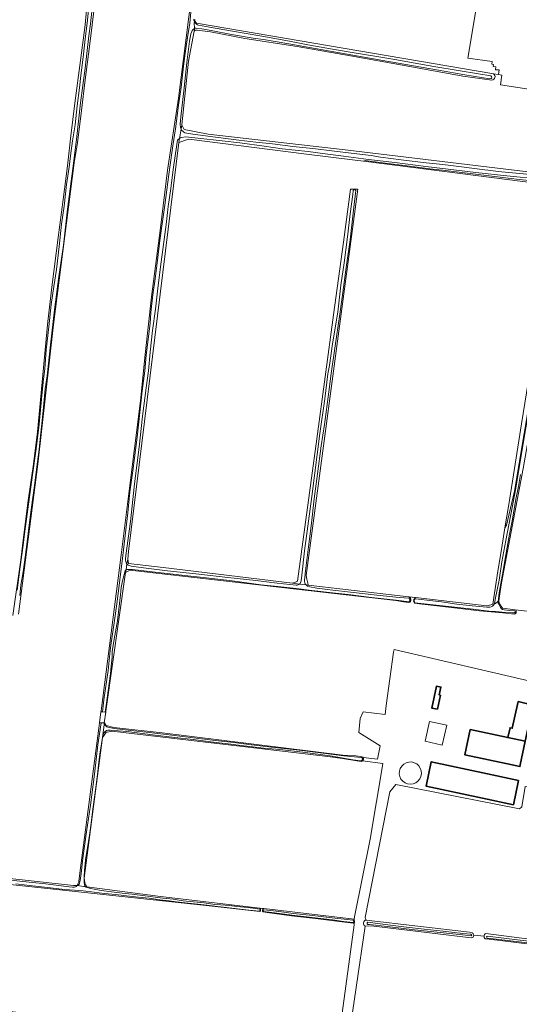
# Model space of a CAD drawing. Header units: metres. Extents: x 149984 to 156489, y 469398 to 478068.
# Tile 84 of 256: x 153463 to 153676, y 470398 to 470818. Entities that reach past the tile are written whole.
import ezdxf

# ---------------------------------------------------------------- set-up
doc = ezdxf.new("R2010")
doc.units = ezdxf.units.M
doc.header["$LTSCALE"] = 0.75
for name, color, linetype, lineweight in [('B-WE-GR-GRAS-GV', 252, 'Continuous', 13), ('B-WE-OG-BEBOUWING-GV', 6, 'Continuous', 35), ('B-WE-OG-BEBOUWING_OPSLAGTANK-GV', 6, 'Continuous', 18), ('B-WE-OG-BEBOUWING_OVERBOUWING-GV', 6, 'Continuous', 18), ('B-WE-OG-TERREIN_ERF-GV', 252, 'Continuous', 18), ('B-WE-OG-TERREIN_OEVER-GV', 252, 'Continuous', 18), ('B-WE-OG-WATER-GV', 252, 'Continuous', 18), ('B-WE-OG-WATER_SLOOT-GV', 252, 'Continuous', 18)]:
    doc.layers.add(name, color=color, linetype=linetype, lineweight=lineweight)

msp = doc.modelspace()

# ---------------------------------------------------------------- linework, layer by layer
at = {"layer": 'B-WE-GR-GRAS-GV', "flags": 128}
for points in [[(153459.608, 470563.788), (153462.993, 470587.483), (153464.172, 470597.04), (153466.165, 470612.944), (153468.422, 470628.35), (153470.192, 470642.236), (153471.745, 470658.881), (153473.408, 470677.181), (153474.526, 470689.331), (153476.193, 470703.895), (153478.982, 470725.182), (153481.025, 470741.321), (153482.95, 470755.738), (153484.42, 470768.565), (153486.148, 470782.458), (153488.552, 470800.73), (153490.442, 470815.924), (153492.251, 470834.637)], [(153530.377, 470784.607), (153536.918, 470836.302)], [(153538.101, 470816.682), (153664.27, 470795.178), (153664.912, 470795.069), (153667.092, 470794.697), (153667.371, 470796.649), (153665.783, 470796.754), (153665.889, 470798.024), (153664.831, 470798.13), (153664.937, 470798.977), (153664.196, 470799.083), (153664.408, 470800.247), (153654.036, 470801.729), (153658.693, 470829.88), (153664.937, 470828.61), (153665.148, 470829.774), (153672.028, 470828.293), (153672.768, 470830.727), (153673.721, 470830.515), (153674.367, 470834.712)], [(153494.589, 470825.12), (153492.326, 470806.71), (153490.515, 470792.49), (153488.952, 470779.357), (153487.246, 470765.58), (153485.804, 470757.08), (153477.004, 470688.023), (153470.286, 470628.328), (153461.976, 470564.353)], [(153537.042, 470813.229), (153534.672, 470800.433), (153531.799, 470773.221), (153532.77, 470771.278), (153532.813, 470771.193), (153543.089, 470769.244), (153601.562, 470762.629), (153691.52, 470751.781), (153692.21, 470751.941), (153695.066, 470752.602), (153695.742, 470755.306), (153695.795, 470760.245), (153695.929, 470772.645)], [(153651.785, 470794.079), (153627.693, 470798.395), (153603.787, 470802.632), (153581.003, 470806.673), (153558.731, 470810.118), (153544.105, 470812.918), (153538.373, 470813.717)], [(153664.217, 470792.325), (153651.785, 470794.079)], [(153704.178, 470773.242), (153705.33, 470779.69), (153705.82, 470782.7), (153705.89, 470783.44), (153705.93, 470784.19), (153705.918, 470784.466), (153667.918, 470790.254), (153668.53, 470794.452), (153667.092, 470794.697), (153664.912, 470795.069)], [(153448.778, 470452.652), (153455.811, 470451.863), (153485.463, 470448.536), (153486.881, 470448.574), (153487.133, 470448.581), (153487.39, 470449.18), (153487.782, 470450.093), (153487.817, 470450.175), (153488.414, 470454.907), (153491.292, 470477.699), (153496.362, 470515.72), (153496.652, 470517.985), (153497.256, 470522.692), (153497.306, 470523.085), (153505.834, 470589.629), (153508.989, 470614.761), (153514.099, 470655.476), (153516.177, 470675.196), (153518.776, 470699.779), (153522.643, 470729.22), (153525.708, 470753.935), (153530.377, 470784.607)], [(153677.477, 470749.048), (153609.457, 470757.679), (153605.849, 470758.136), (153585.012, 470760.78), (153534.77, 470767.155), (153534.263, 470766.986), (153530.483, 470765.726), (153509.063, 470591.168), (153508.655, 470587.847), (153508.661, 470587.819), (153509.052, 470586.021), (153523.837, 470584.228), (153579.126, 470577.523), (153580.404, 470578.082), (153581.243, 470578.449), (153589.482, 470639.262), (153596.641, 470692.105), (153600.852, 470723.187), (153603.905, 470745.724), (153607.04, 470745.798), (153584.947, 470580.83), (153585.252, 470579.253), (153585.694, 470576.972), (153585.741, 470576.729), (153628.822, 470571.727), (153631.623, 470571.402), (153662.073, 470567.866), (153663.78, 470568.405), (153664.578, 470568.614), (153666.85, 470582.741), (153668.327, 470591.935), (153669.807, 470601.144), (153671.414, 470611.142), (153676.948, 470645.577)], [(153628.823, 470569.338), (153626.544, 470569.611), (153623.151, 470570.196), (153510.814, 470582.99), (153509.125, 470582.878), (153507.774, 470582.089), (153499.361, 470522.894), (153499.302, 470522.481), (153498.658, 470517.945), (153498.918, 470517.915)], [(153631.623, 470571.402), (153628.822, 470571.727)], [(153673.857, 470564.395), (153668.865, 470564.971), (153658.953, 470565.833), (153646.942, 470567.142), (153634.483, 470568.658), (153631.177, 470569.055)], [(153680.014, 470565.501), (153679.296, 470565.593), (153674.214, 470566.246)], [(153499.477, 470516.877), (153502.708, 470516.005), (153523.423, 470513.753), (153600.591, 470504.229), (153606.098, 470503.911), (153608.288, 470503.641), (153609.182, 470503.256), (153609.244, 470503.161), (153615.334, 470502.409), (153616.459, 470508.082), (153607.468, 470513.876), (153608.026, 470519.792), (153609.254, 470522.694), (153618.595, 470521.506), (153619.13, 470525.382), (153622.277, 470548.19), (153622.425, 470549.26), (153713.645, 470528.087), (153715.662, 470537.45), (153717.92, 470548.015), (153719.198, 470554.679), (153714.049, 470555.853), (153714.536, 470558.23), (153714.721, 470559.133)], [(153608.473, 470501.498), (153606.491, 470501.806), (153600.484, 470502.802), (153594.117, 470503.613), (153501.852, 470514.356), (153499.844, 470514.04), (153499.399, 470513.97), (153498.603, 470512.776), (153497.898, 470511.719), (153494.45, 470485.543), (153490.092, 470451.676), (153490.393, 470449.724), (153490.418, 470449.663), (153490.957, 470448.37), (153491.143, 470447.923), (153522.666, 470443.87), (153565.164, 470438.857), (153566.754, 470438.669)], [(153566.754, 470438.669), (153605.375, 470434.113), (153605.571, 470435.087), (153612.28, 470468.338), (153617.664, 470500.489), (153617.684, 470500.611), (153608.967, 470501.721)], [(153661.68, 470427.979), (153677.088, 470426.034), (153688.875, 470424.922), (153689.513, 470425.029), (153689.633, 470425.133), (153690.061, 470425.502), (153690.777, 470428.843), (153693.007, 470438.905), (153695.831, 470450.784), (153698.432, 470462.862), (153701.254, 470475.019), (153703.542, 470486.434), (153702.811, 470486.56), (153678.442, 470490.779), (153677.047, 470482.121), (153676.048, 470481.314), (153623.22, 470491.658), (153620.621, 470488.545), (153610.161, 470434.931), (153610.586, 470433.785)], [(153447.487, 470449.039), (153444.491, 470428.976), (153441.306, 470408.918), (153440.496, 470403.817), (153439.988, 470400.618), (153440.674, 470396.729), (153489.744, 470391.239), (153552.819, 470383.66), (153557.303, 470383.121), (153598.069, 470378.223), (153598.22, 470379.336), (153605.344, 470431.753), (153605.468, 470432.67)], [(153565.109, 470437.393), (153542.13, 470439.965), (153448.853, 470450.015)], [(153566.754, 470438.669), (153565.164, 470438.857)], [(153605.02, 470432.455), (153600.298, 470432.988), (153588.916, 470434.454), (153578.7, 470435.612), (153568.229, 470437.044), (153566.518, 470437.235)], [(153655.324, 470426.258), (153612.681, 470431.35), (153610.125, 470431.179), (153602.392, 470378.852), (153602.299, 470378.223)], [(153610.586, 470433.785), (153654.74, 470428.641), (153655.756, 470428.472)], [(153656.56, 470427.344), (153660.886, 470426.947)], [(153660.886, 470426.947), (153656.56, 470427.344)], [(153650.686, 470372.738), (153674.726, 470369.765), (153674.927, 470369.827), (153676.314, 470370.253), (153677.248, 470370.357), (153679.767, 470380.941), (153689.311, 470421.615), (153689.009, 470421.956), (153688.935, 470421.978), (153688.258, 470422.177), (153686.04, 470422.691), (153679.205, 470423.66), (153669.995, 470424.762), (153661.977, 470425.764), (153661.409, 470425.702)]]:
    msp.add_lwpolyline(points, dxfattribs=at)
at = {"layer": 'B-WE-GR-GRAS-GV'}
for points in [[(153537.277, 470818.242, 0.2611395), (153538.101, 470816.682)], [(153538.373, 470813.717, 0.2246686), (153537.042, 470813.229)], [(153664.912, 470795.069, -0.7029383), (153664.217, 470792.325)], [(153628.822, 470571.727, -0.6718301), (153628.823, 470569.338)], [(153631.177, 470569.055, -0.4709926), (153631.623, 470571.402)], [(153674.214, 470566.246, -0.6816362), (153673.857, 470564.395)], [(153498.918, 470517.915, 0.0873796), (153499.477, 470516.877)], [(153608.967, 470501.721, -0.1238338), (153608.473, 470501.498)], [(153565.164, 470438.857, -0.388783), (153565.109, 470437.393)], [(153566.518, 470437.235, -0.540043), (153566.754, 470438.669)], [(153605.468, 470432.67, -0.3420177), (153605.02, 470432.455)], [(153656.56, 470427.344, -0.4401372), (153655.324, 470426.258)], [(153655.756, 470428.472, -0.1698562), (153656.56, 470427.344)], [(153660.886, 470426.947, -0.3646751), (153661.68, 470427.979)], [(153661.409, 470425.702, -0.2240383), (153660.886, 470426.947)]]:
    msp.add_lwpolyline(points, format="xyb", dxfattribs=at)
at = {"layer": 'B-WE-GR-GRAS-GV', "flags": 128}
msp.add_lwpolyline([(153684.963, 470667.95), (153684.764, 470666.841), (153677.551, 470626.603), (153668.347, 470577.744), (153667.316, 470571.244), (153667.235, 470569.817), (153667.329, 470569.308), (153667.496, 470568.793), (153668.82, 470566.94), (153674.214, 470566.246), (153679.296, 470565.593), (153680.014, 470565.501), (153689.029, 470564.341), (153697.709, 470563.302), (153697.84, 470564.08), (153706.239, 470613.999), (153707.345, 470620.577), (153709.206, 470631.635), (153711.768, 470646.866), (153714.607, 470663.738), (153685.211, 470669.334)], close=True, dxfattribs=at)
at = {"layer": 'B-WE-OG-BEBOUWING-GV', "flags": 128}
for points in [[(153640.957, 470523.743), (153642.241, 470529.76), (153641.736, 470529.868), (153642.451, 470533.218), (153640.577, 470533.618), (153638.578, 470524.251)], [(153673.905, 470520.035), (153672.917, 470515.648), (153671.98, 470515.859), (153671.042, 470511.695), (153678.453, 470510.118), (153679.549, 470515.367), (153686.982, 470513.782), (153689.255, 470524.442), (153679.48, 470526.551), (153679.389, 470526.13), (153675.476, 470527.011)], [(153678.453, 470510.118), (153671.042, 470511.695), (153654.972, 470515.115), (153652.682, 470504.356), (153672.859, 470500), (153676.189, 470499.281), (153676.339, 470500)], [(153662.382, 470496.173), (153638.358, 470501.328), (153636.152, 470490.983), (153660.174, 470485.825), (153673.407, 470483.004), (153675.608, 470493.323)]]:
    msp.add_lwpolyline(points, close=True, dxfattribs=at)
at = {"layer": 'B-WE-OG-BEBOUWING_OPSLAGTANK-GV', "flags": 128}
msp.add_lwpolyline([(153631.697, 470492.41), (153632.654, 470493.115), (153633.405, 470494.036), (153633.903, 470495.114), (153634.118, 470496.282), (153634.035, 470497.467), (153633.66, 470498.595), (153633.017, 470499.593), (153632.146, 470500.4), (153631.101, 470500.966), (153629.948, 470501.253), (153628.76, 470501.245), (153627.612, 470500.942), (153626.575, 470500.363), (153625.714, 470499.544), (153625.085, 470498.537), (153624.725, 470497.404), (153624.659, 470496.218), (153624.889, 470495.053), (153625.402, 470493.981), (153626.165, 470493.071), (153627.131, 470492.38), (153628.239, 470491.95), (153629.418, 470491.809), (153630.596, 470491.966)], close=True, dxfattribs=at)
at = {"layer": 'B-WE-OG-BEBOUWING_OVERBOUWING-GV', "flags": 128}
msp.add_lwpolyline([(153644.928, 470516.918), (153637.59, 470518.557), (153635.71, 470510.144), (153643.048, 470508.505)], close=True, dxfattribs=at)
at = {"layer": 'B-WE-OG-TERREIN_ERF-GV', "flags": 128}
for points in [[(153658.693, 470829.88), (153654.036, 470801.729), (153664.408, 470800.247), (153664.196, 470799.083), (153664.937, 470798.977), (153664.831, 470798.13), (153665.889, 470798.024), (153665.783, 470796.754), (153667.371, 470796.649), (153667.092, 470794.697), (153668.53, 470794.452), (153667.918, 470790.254), (153705.918, 470784.466)], [(153713.645, 470528.087), (153622.425, 470549.26), (153622.277, 470548.19), (153619.13, 470525.382), (153618.595, 470521.506), (153609.254, 470522.694), (153608.026, 470519.792), (153607.468, 470513.876), (153616.459, 470508.082), (153615.334, 470502.409), (153609.244, 470503.161)], [(153608.967, 470501.721), (153617.684, 470500.611), (153617.664, 470500.489), (153612.28, 470468.338), (153605.571, 470435.087), (153605.375, 470434.113), (153605.496, 470432.873), (153605.468, 470432.67), (153605.344, 470431.753), (153598.22, 470379.336), (153598.069, 470378.223), (153597.775, 470376.322)], [(153610.586, 470433.785), (153610.161, 470434.931), (153620.621, 470488.545), (153623.22, 470491.658), (153676.048, 470481.314)], [(153597.775, 470376.322), (153597.663, 470374.073), (153602.022, 470373.468), (153602.368, 470375.811), (153602.412, 470376.11), (153602.299, 470378.223), (153602.392, 470378.852), (153610.125, 470431.179)]]:
    msp.add_lwpolyline(points, dxfattribs=at)
for points in [[(153693.361, 470748.003), (153691.83, 470748.19), (153674.7, 470750.1), (153644.42, 470753.72), (153637.71, 470754.46), (153627.96, 470755.77), (153618.6, 470756.81), (153610.05, 470758.02), (153609.77, 470757.94), (153609.49, 470757.75), (153609.457, 470757.679), (153677.477, 470749.048), (153687.408, 470747.788), (153693.161, 470746.459)], [(153686.116, 470696.744), (153689.609, 470723.961), (153689.532, 470723.878), (153686.543, 470705.281), (153683.335, 470685.32), (153676.948, 470645.577), (153671.414, 470611.142), (153669.807, 470601.144), (153670.505, 470602.306), (153673.863, 470616.86), (153682.295, 470666.971), (153682.439, 470668.092), (153683.272, 470674.585), (153683.646, 470677.5)], [(153640.577, 470533.618), (153642.451, 470533.218), (153641.736, 470529.868), (153642.241, 470529.76), (153640.957, 470523.743), (153638.578, 470524.251)], [(153678.453, 470510.118), (153676.339, 470500), (153676.189, 470499.281), (153672.859, 470500), (153652.682, 470504.356), (153654.972, 470515.115), (153671.042, 470511.695), (153671.98, 470515.859), (153672.917, 470515.648), (153673.905, 470520.035), (153675.476, 470527.011), (153679.389, 470526.13), (153679.48, 470526.551), (153689.255, 470524.442), (153686.982, 470513.782), (153679.549, 470515.367)], [(153499.084, 470522.503), (153497.89, 470522.626), (153497.256, 470522.692), (153496.652, 470517.985), (153497.292, 470517.973), (153497.799, 470517.963), (153498.658, 470517.945), (153499.302, 470522.481)], [(153629.418, 470491.809), (153628.239, 470491.95), (153627.131, 470492.38), (153626.165, 470493.071), (153625.402, 470493.981), (153624.889, 470495.053), (153624.659, 470496.218), (153624.725, 470497.404), (153625.085, 470498.537), (153625.714, 470499.544), (153626.575, 470500.363), (153627.612, 470500.942), (153628.76, 470501.245), (153629.948, 470501.253), (153631.101, 470500.966), (153632.146, 470500.4), (153633.017, 470499.593), (153633.66, 470498.595), (153634.035, 470497.467), (153634.118, 470496.282), (153633.903, 470495.114), (153633.405, 470494.036), (153632.654, 470493.115), (153631.697, 470492.41), (153630.596, 470491.966)], [(153662.382, 470496.173), (153675.608, 470493.323), (153673.407, 470483.004), (153660.174, 470485.825), (153636.152, 470490.983), (153638.358, 470501.328)]]:
    msp.add_lwpolyline(points, close=True, dxfattribs=at)
at = {"layer": 'B-WE-OG-TERREIN_ERF-GV'}
for points in [[(153609.244, 470503.161, -0.3719268), (153608.967, 470501.721)], [(153610.125, 470431.179, -0.7862317), (153610.586, 470433.785)]]:
    msp.add_lwpolyline(points, format="xyb", dxfattribs=at)
at = {"layer": 'B-WE-OG-TERREIN_OEVER-GV', "flags": 128}
for points in [[(153492.251, 470834.637), (153490.442, 470815.924), (153488.552, 470800.73), (153486.148, 470782.458), (153484.42, 470768.565), (153482.95, 470755.738), (153481.025, 470741.321), (153478.982, 470725.182), (153476.193, 470703.895), (153474.526, 470689.331), (153473.408, 470677.181), (153471.745, 470658.881), (153470.192, 470642.236), (153468.422, 470628.35), (153466.165, 470612.944), (153464.172, 470597.04), (153462.993, 470587.483), (153459.608, 470563.788)], [(153536.918, 470836.302), (153530.377, 470784.607), (153525.708, 470753.935), (153522.643, 470729.22), (153518.776, 470699.779), (153516.177, 470675.196), (153514.099, 470655.476), (153508.989, 470614.761), (153505.834, 470589.629), (153497.306, 470523.085), (153497.256, 470522.692), (153497.89, 470522.626), (153498.507, 470527.812), (153500.255, 470540.258), (153501.227, 470548.903), (153501.607, 470552.065), (153502.684, 470559.699), (153504.121, 470569.751), (153506.608, 470589.437), (153508.672, 470607.613), (153509.602, 470616.585), (153510.813, 470625.607), (153512.654, 470639.921), (153514.849, 470659.667), (153515.921, 470668.21), (153516.533, 470674.866), (153518.227, 470688.363), (153518.59, 470693.086), (153519.419, 470700.678), (153520.386, 470707.499), (153521.323, 470715.498), (153522.413, 470723.925), (153523.211, 470729.963), (153524.483, 470738.929), (153526.27, 470752.012), (153527.511, 470761.3), (153527.98, 470764.325), (153529.036, 470771.514), (153530.401, 470781.591), (153531.526, 470789.385), (153532.401, 470796.99), (153533.013, 470802.846), (153534.178, 470810.541), (153535.207, 470816.663), (153535.977, 470824.447)], [(153461.45, 470574.595), (153462.727, 470584.633), (153464.004, 470593.757), (153464.592, 470598.674), (153465.032, 470601.755), (153466.648, 470614.433), (153468.124, 470624.803), (153469.389, 470633.926), (153470.654, 470644.103), (153472.083, 470659.162), (153472.705, 470664.726), (153473.225, 470669.088), (153473.83, 470677.203), (153474.972, 470687.031), (153476.039, 470696.52), (153477.159, 470704.253), (153478.276, 470711.477), (153479.452, 470721.347), (153480.389, 470730.794), (153481.549, 470738.584), (153482.574, 470747.725), (153483.691, 470755.119), (153484.226, 470760.009), (153485.046, 470766.393), (153486.24, 470773.204), (153487.015, 470781.336), (153488.022, 470789.062), (153488.591, 470794.259), (153489.614, 470802.13), (153490.515, 470809.76), (153491.509, 470817.923), (153492.329, 470826.782)], [(153493.896, 470827.129), (153492.747, 470816.347), (153492.071, 470811.203), (153490.504, 470797.405), (153488.51, 470782.627), (153486.771, 470766.971), (153485.174, 470754.558), (153483.011, 470737.303), (153481.176, 470721.875), (153479.184, 470708.469), (153477.422, 470694.293), (153475.638, 470679.269), (153474.19, 470666.029), (153473.473, 470660.577), (153472.738, 470652.771), (153472.153, 470646.819), (153471.424, 470640.434), (153470.786, 470634.638), (153470.021, 470628.349), (153469.027, 470620.249), (153467.99, 470613.189), (153467.141, 470606.702), (153466.436, 470601.147), (153465.647, 470595.189), (153464.852, 470588.731), (153463.942, 470582.466), (153463.021, 470576.695), (153462.515, 470572.332)], [(153461.976, 470564.353), (153470.286, 470628.328), (153477.004, 470688.023), (153485.804, 470757.08), (153487.246, 470765.58), (153488.952, 470779.357), (153490.515, 470792.49), (153492.326, 470806.71), (153494.589, 470825.12)], [(153536.059, 470813.125), (153535.678, 470812.091), (153535.12, 470809.016), (153533.907, 470799.795), (153532.74, 470788.991), (153531.304, 470776.644), (153531.043, 470773.499), (153531.187, 470772.107)], [(153531.473, 470771.362), (153531.799, 470773.221), (153534.672, 470800.433), (153537.042, 470813.229), (153537.164, 470813.886), (153537.137, 470814.384)], [(153537.137, 470814.384), (153537.164, 470813.886), (153537.042, 470813.229)], [(153664.912, 470795.069), (153664.27, 470795.178), (153538.101, 470816.682), (153537.388, 470816.803)], [(153537.388, 470816.803), (153538.101, 470816.682)], [(153663.416, 470792.925), (153652.725, 470794.54), (153641.389, 470796.536), (153620.098, 470800.335), (153577.448, 470807.751), (153566.697, 470809.646), (153562.307, 470810.204), (153552.964, 470811.821), (153544.303, 470813.51), (153540.298, 470814.276), (153537.863, 470814.542), (153537.46, 470814.535)], [(153538.373, 470813.717), (153544.105, 470812.918), (153558.731, 470810.118), (153581.003, 470806.673), (153603.787, 470802.632), (153627.693, 470798.395), (153651.785, 470794.079), (153664.217, 470792.325)], [(153538.908, 470815.83), (153543.574, 470814.954), (153552.648, 470813.329), (153565.996, 470811.061), (153577.715, 470808.92), (153585.658, 470807.436), (153596.15, 470805.581), (153605.388, 470804.032), (153615.066, 470802.403), (153623.691, 470801.001), (153630.551, 470799.765), (153639.395, 470798.084), (153649.773, 470796.412), (153658.485, 470795.039), (153663.777, 470794.145)], [(153697.024, 470751.244), (153691.52, 470751.781), (153601.562, 470762.629), (153543.089, 470769.244), (153532.813, 470771.193), (153532.77, 470771.278), (153531.799, 470773.221), (153531.473, 470771.362)], [(153508.352, 470585.823), (153508.661, 470587.819), (153508.655, 470587.847), (153509.063, 470591.168), (153530.483, 470765.726), (153530.779, 470767.41)], [(153530.003, 470766.706), (153529.651, 470764.873), (153528.105, 470754.234), (153527.072, 470746.086), (153525.962, 470738.325), (153525.04, 470730.633), (153524.004, 470722.095), (153522.717, 470712.689), (153521.354, 470702.272), (153520.53, 470694.542), (153519.298, 470685.408), (153518.206, 470676.226), (153517.484, 470668.26)], [(153530.779, 470767.41), (153530.483, 470765.726), (153534.263, 470766.986), (153534.77, 470767.155), (153585.012, 470760.78), (153605.849, 470758.136), (153609.457, 470757.679), (153609.49, 470757.75), (153609.77, 470757.94), (153610.05, 470758.02), (153618.6, 470756.81), (153627.96, 470755.77), (153637.71, 470754.46), (153644.42, 470753.72), (153674.7, 470750.1), (153691.83, 470748.19)], [(153718.192, 470745.478), (153690.226, 470749.188), (153685.01, 470750.002), (153670.644, 470751.41), (153657.343, 470752.927), (153649.105, 470753.924), (153635.965, 470755.455), (153622.82, 470757.217), (153611.584, 470758.489), (153600.88, 470759.826), (153592.989, 470760.797), (153585.708, 470761.787), (153574.633, 470763.057), (153566.898, 470764.158), (153556.526, 470765.54), (153549.043, 470766.392), (153538.647, 470767.612), (153533.46, 470768.048), (153531.7, 470767.844)], [(153533.129, 470769.859), (153536.502, 470769.289), (153546.221, 470768.024), (153556.103, 470766.71), (153563.379, 470765.836), (153570.482, 470765.097), (153579.195, 470763.974), (153587.709, 470763.139), (153597.036, 470762.03), (153604.158, 470761.128), (153612.641, 470760.15), (153616.713, 470759.413), (153625.445, 470758.231), (153636.134, 470757.017), (153643.276, 470756.345), (153652.468, 470755.122), (153660.127, 470754.207), (153668.41, 470753.24), (153677.699, 470752.275), (153685.273, 470751.485), (153692.493, 470750.919), (153695.455, 470750.64)], [(153584.868, 470576.834), (153585.741, 470576.729), (153585.694, 470576.972), (153585.252, 470579.253), (153584.947, 470580.83), (153607.04, 470745.798), (153603.905, 470745.724), (153600.852, 470723.187), (153596.641, 470692.105), (153589.482, 470639.262), (153581.243, 470578.449), (153580.404, 470578.082), (153579.126, 470577.523), (153582.079, 470577.169)], [(153582.714, 470578.519), (153583.003, 470581.06), (153584.236, 470591.376), (153587.332, 470614.611), (153590.677, 470641.457), (153592.887, 470656.292), (153594.165, 470666.978), (153594.846, 470670.491), (153596.186, 470679.759), (153598.377, 470693.255), (153599.724, 470704.775), (153601.067, 470714.322), (153602.565, 470725.46), (153603.672, 470735.281), (153604.769, 470743.484), (153605.009, 470745.252)], [(153606.076, 470745.236), (153605.172, 470736.777), (153603.631, 470724.133), (153601.951, 470712.268), (153600.239, 470699.481), (153599.093, 470691.438), (153597.34, 470678.931), (153595.618, 470667.1)], [(153517.484, 470668.26), (153516.588, 470660.977), (153515.024, 470648.868), (153513.624, 470635.687), (153511.53, 470620.025), (153509.815, 470603.959), (153507.885, 470589.393), (153507.76, 470587.888)], [(153595.618, 470667.1), (153594.574, 470659.244), (153592.797, 470645.296), (153591.376, 470636.275), (153589.687, 470624.236), (153588.366, 470613.639), (153587.166, 470603.264), (153585.9, 470593.134), (153584.633, 470582.881), (153584.189, 470578.919)], [(153682.439, 470668.092), (153682.295, 470666.971), (153673.863, 470616.86), (153670.505, 470602.306), (153669.807, 470601.144), (153668.327, 470591.935), (153666.85, 470582.741), (153664.578, 470568.614), (153665.273, 470568.796), (153665.298, 470568.802), (153665.673, 470570.604), (153667.299, 470578.809), (153668.528, 470586.695), (153670.181, 470595.744), (153672.891, 470609.904), (153674.436, 470618.159), (153675.697, 470626.126), (153677.259, 470635.415), (153678.759, 470643.914), (153680.457, 470653.69), (153682.902, 470667.914)], [(153676.396, 470623.95), (153675.565, 470618.868), (153674.657, 470614.137), (153673.799, 470609.24), (153672.837, 470604.225), (153671.816, 470598.57), (153670.804, 470592.919), (153669.738, 470587.25), (153669.015, 470582.871), (153668.311, 470579.021), (153667.421, 470573.515), (153666.936, 470569.576), (153667.496, 470568.793), (153667.329, 470569.308), (153667.235, 470569.817), (153667.316, 470571.244), (153668.347, 470577.744), (153677.551, 470626.603)], [(153582.079, 470577.169), (153579.126, 470577.523), (153523.837, 470584.228), (153509.052, 470586.021), (153508.661, 470587.819), (153508.352, 470585.823)], [(153507.42, 470582.457), (153507.023, 470580.766), (153506.473, 470578.518), (153505.936, 470575.777), (153505.651, 470572.68), (153504.843, 470566.536), (153504.237, 470561.519), (153502.948, 470553.621), (153502.148, 470549.272), (153502.099, 470548.325), (153502.036, 470545.959), (153501.555, 470542.153), (153501.258, 470538.931), (153500.278, 470531.645), (153499.428, 470525.434), (153499.084, 470522.503), (153499.302, 470522.481), (153499.361, 470522.894), (153507.774, 470582.089), (153507.953, 470583.243)], [(153507.953, 470583.243), (153507.774, 470582.089), (153509.125, 470582.878), (153510.814, 470582.99), (153623.151, 470570.196), (153626.544, 470569.611), (153628.823, 470569.338)], [(153628.846, 470569.675), (153623.384, 470570.362), (153612.751, 470571.435), (153602.815, 470572.786), (153596.204, 470573.483), (153587.318, 470574.528), (153580.603, 470575.287), (153572.788, 470576.213), (153565.551, 470576.945), (153559.532, 470577.781), (153553.297, 470578.589), (153547.139, 470579.251), (153540.869, 470580.01), (153534.405, 470580.686), (153526.834, 470581.64), (153519.11, 470582.462), (153510.753, 470583.444), (153509.612, 470583.431), (153508.679, 470583.396)], [(153508.907, 470585.24), (153510.171, 470584.896), (153515.36, 470584.178), (153525.608, 470582.911), (153538.997, 470581.398), (153551.465, 470579.992), (153563.375, 470578.715), (153572.444, 470577.62), (153580.687, 470576.783)], [(153628.822, 470571.727), (153585.741, 470576.729), (153584.868, 470576.834)], [(153585.509, 470576.356), (153586.486, 470575.968), (153589.426, 470575.412), (153596.228, 470574.568), (153603.873, 470573.713), (153615.025, 470572.402), (153624.645, 470571.513), (153628.914, 470571.161)], [(153673.834, 470564.938), (153672.953, 470564.897), (153670.038, 470565.101), (153665.894, 470565.462), (153662.924, 470565.656), (153656.223, 470566.429), (153631.375, 470569.259)], [(153631.584, 470570.93), (153636.492, 470570.309), (153642.689, 470569.577), (153649.284, 470568.687), (153655.842, 470567.906), (153662.021, 470567.295), (153663.308, 470567.358)], [(153665.298, 470568.802), (153665.273, 470568.796), (153664.578, 470568.614), (153663.78, 470568.405), (153662.073, 470567.866), (153631.623, 470571.402)], [(153674.214, 470566.246), (153668.82, 470566.94), (153667.496, 470568.793), (153666.936, 470569.576), (153666.915, 470569.398), (153666.973, 470569.096)], [(153631.177, 470569.055), (153634.483, 470568.658), (153646.942, 470567.142), (153658.953, 470565.833), (153668.865, 470564.971), (153673.857, 470564.395)], [(153668.377, 470566.636), (153668.805, 470566.383), (153669.555, 470566.166), (153671.563, 470565.985), (153673.987, 470565.723)], [(153487.888, 470449.16), (153488.377, 470450.657), (153488.814, 470453.621), (153489.454, 470460.159), (153491.073, 470471.473), (153492.72, 470482.81), (153494.501, 470496.066), (153495.951, 470508.619), (153497.292, 470517.973), (153496.652, 470517.985), (153496.362, 470515.72), (153491.292, 470477.699), (153488.414, 470454.907), (153487.817, 470450.175), (153487.782, 470450.093), (153487.39, 470449.18), (153487.133, 470448.581), (153487.249, 470448.562)], [(153498.918, 470517.915), (153498.939, 470517.225)], [(153609.244, 470503.161), (153609.182, 470503.256), (153608.288, 470503.641), (153606.098, 470503.911), (153600.591, 470504.229), (153523.423, 470513.753), (153502.708, 470516.005), (153499.477, 470516.877)], [(153500.155, 470516.091), (153500.751, 470515.926), (153502.812, 470515.553), (153509.945, 470514.758), (153517.872, 470513.83), (153526.396, 470512.844), (153536.806, 470511.552), (153544.948, 470510.525), (153553.935, 470509.555), (153561.482, 470508.644), (153571.412, 470507.501), (153581.971, 470506.324), (153592.124, 470505.057), (153600.954, 470503.881), (153608.501, 470503.21)], [(153608.169, 470501.695), (153604.843, 470502.217), (153595.169, 470503.815), (153583.502, 470505.439), (153573.687, 470506.557), (153566.844, 470507.162), (153558.329, 470508.222), (153551.643, 470509.076), (153544.096, 470509.846), (153536.615, 470510.791), (153528.861, 470511.685), (153519.213, 470512.82), (153508.315, 470514.261), (153501.148, 470514.85), (153500.23, 470514.792)], [(153490.647, 470448.004), (153491.143, 470447.923), (153490.957, 470448.37), (153490.418, 470449.663), (153490.393, 470449.724), (153490.092, 470451.676), (153494.45, 470485.543), (153497.898, 470511.719), (153497.483, 470509.018), (153496.827, 470504.563), (153496.214, 470499.922), (153495.72, 470495.866), (153494.996, 470490.376), (153494.312, 470485.246), (153493.617, 470480.033), (153493.028, 470475.187), (153492.308, 470469.997), (153491.407, 470463.729), (153490.672, 470459.586), (153490.466, 470457.592), (153490.213, 470455.08), (153490.086, 470452.213), (153490.058, 470450.917), (153490.133, 470450.06), (153490.256, 470448.788)], [(153497.898, 470511.719), (153498.603, 470512.776), (153499.399, 470513.97), (153499.844, 470514.04), (153501.852, 470514.356), (153594.117, 470503.613), (153600.484, 470502.802), (153606.491, 470501.806), (153608.473, 470501.498)], [(153498.368, 470513.584), (153497.898, 470511.719)], [(153448.31, 470452.197), (153450.575, 470451.836), (153457.631, 470451.022), (153463.912, 470450.232), (153473.564, 470449.283), (153483.614, 470447.942), (153485.142, 470447.776), (153485.947, 470447.874)], [(153487.249, 470448.562), (153487.133, 470448.581), (153486.881, 470448.574), (153485.463, 470448.536), (153455.811, 470451.863), (153448.778, 470452.652)], [(153448.853, 470450.015), (153542.13, 470439.965), (153565.109, 470437.393)], [(153565.002, 470437.58), (153560.358, 470438.037), (153555.544, 470438.59), (153550.927, 470439.073), (153547.044, 470439.575), (153542.459, 470440.128), (153538.679, 470440.583), (153534.552, 470440.983), (153530.694, 470441.425), (153526.318, 470441.967), (153522.325, 470442.453), (153517.87, 470443.062), (153513.304, 470443.564), (153508.221, 470444.098), (153503.624, 470444.64), (153498.632, 470445.174), (153494.339, 470445.727), (153489.687, 470446.217), (153485.946, 470446.51), (153481.681, 470446.76), (153478.122, 470447.25), (153474.347, 470447.712), (153470.571, 470448.108), (153465.63, 470448.681), (153460.875, 470449.187)], [(153565.164, 470438.857), (153522.666, 470443.87), (153491.143, 470447.923), (153490.647, 470448.004)], [(153490.955, 470447.841), (153491.93, 470447.52), (153492.716, 470447.264), (153494.296, 470446.928), (153497.305, 470446.37), (153501.78, 470445.793), (153506.247, 470445.319), (153510.465, 470444.825), (153516.14, 470444.117), (153520.433, 470443.528), (153523.632, 470443.148), (153528.06, 470442.65), (153532.337, 470442.053), (153536.811, 470441.579), (153541.349, 470441.096), (153545.852, 470440.476), (153548.257, 470440.305), (153552.199, 470439.965), (153555.279, 470439.586), (153558.387, 470439.261), (153562.329, 470438.874), (153565.114, 470438.382)], [(153566.518, 470437.235), (153568.229, 470437.044)], [(153596.178, 470433.916), (153578.745, 470435.867), (153574.649, 470436.422), (153569.116, 470437.132), (153566.636, 470437.4)], [(153566.7, 470438.187), (153569.757, 470437.894), (153574.407, 470437.3), (153579.347, 470436.647), (153586.376, 470435.819), (153591.277, 470435.261), (153597.146, 470434.529), (153601.091, 470434.122), (153605.049, 470433.723)], [(153605.468, 470432.67), (153605.496, 470432.873), (153605.375, 470434.113), (153566.754, 470438.669)], [(153568.229, 470437.044), (153578.7, 470435.612), (153588.916, 470434.454), (153600.298, 470432.988), (153605.02, 470432.455)], [(153604.95, 470432.711), (153600.875, 470433.144), (153596.178, 470433.916)], [(153610.125, 470431.179), (153612.681, 470431.35), (153655.324, 470426.258)], [(153655.756, 470428.472), (153654.74, 470428.641), (153610.586, 470433.785)], [(153611.958, 470431.836), (153611.178, 470431.922)], [(153611.179, 470432.823), (153618.685, 470431.953), (153627.771, 470430.744), (153635.351, 470429.858), (153643.403, 470429.004), (153651.876, 470428.101), (153655.178, 470427.737), (153655.451, 470427.687)], [(153655.327, 470427.075), (153652.952, 470427.307), (153643.568, 470428.268), (153631.131, 470429.651), (153619.554, 470430.977), (153611.958, 470431.836)], [(153689.366, 470423.926), (153689.633, 470425.133), (153689.513, 470425.029), (153688.875, 470424.922), (153677.088, 470426.034), (153661.68, 470427.979)], [(153662.422, 470426.899), (153676.321, 470425.183), (153687.69, 470423.888), (153688.637, 470423.862), (153688.984, 470423.852)], [(153661.409, 470425.702), (153661.977, 470425.764)], [(153661.977, 470425.764), (153669.995, 470424.762), (153679.205, 470423.66), (153686.04, 470422.691), (153688.258, 470422.177), (153688.935, 470421.978), (153689.039, 470422.449), (153688.358, 470422.621), (153685.556, 470423.328), (153678.28, 470424.204), (153664.836, 470425.779), (153662.224, 470426.095)]]:
    msp.add_lwpolyline(points, dxfattribs=at)
at = {"layer": 'B-WE-OG-TERREIN_OEVER-GV'}
for points in [[(153536.852, 470818.3, 0.1545385), (153537.388, 470816.803)], [(153538.101, 470816.682, -0.2611395), (153537.277, 470818.242)], [(153537.137, 470814.384, 0.1773444), (153536.059, 470813.125)], [(153537.042, 470813.229, -0.2246686), (153538.373, 470813.717)], [(153537.46, 470814.535, 0.0386413), (153537.137, 470814.384)], [(153537.388, 470816.803, 0.1765798), (153538.908, 470815.83)], [(153663.777, 470794.145, -0.9269011), (153663.416, 470792.925)], [(153664.217, 470792.325, 0.7029383), (153664.912, 470795.069)], [(153531.187, 470772.107, 0.061807), (153531.473, 470771.362)], [(153531.473, 470771.362, 0.1751511), (153533.129, 470769.859)], [(153530.779, 470767.41, 0.075892), (153530.003, 470766.706)], [(153531.7, 470767.844, 0.0741331), (153530.779, 470767.41)], [(153605.009, 470745.252, -0.6653506), (153606.076, 470745.236)], [(153507.76, 470587.888, 0.1775059), (153508.352, 470585.823)], [(153507.953, 470583.243, 0.2210692), (153507.42, 470582.457)], [(153508.679, 470583.396, 0.1694433), (153507.953, 470583.243)], [(153508.352, 470585.823, 0.0651618), (153508.907, 470585.24)], [(153582.079, 470577.169, 0.222512), (153582.714, 470578.519)], [(153584.189, 470578.919, 0.2316132), (153584.868, 470576.834)], [(153580.687, 470576.783, 0.2149281), (153582.079, 470577.169)], [(153584.868, 470576.834, 0.0807813), (153585.509, 470576.356)], [(153628.823, 470569.338, 0.6718301), (153628.822, 470571.727)], [(153628.914, 470571.161, -0.4844332), (153628.846, 470569.675)], [(153631.623, 470571.402, 0.4709926), (153631.177, 470569.055)], [(153631.375, 470569.259, -0.5016619), (153631.584, 470570.93)], [(153663.308, 470567.358, 0.3047679), (153665.298, 470568.802)], [(153666.973, 470569.096, 0.0440525), (153668.377, 470566.636)], [(153673.987, 470565.723, -0.7915555), (153673.834, 470564.938)], [(153673.857, 470564.395, 0.6816362), (153674.214, 470566.246)], [(153500.23, 470514.792, 0.2504549), (153498.368, 470513.584)], [(153499.477, 470516.877, -0.0873796), (153498.918, 470517.915)], [(153498.939, 470517.225, 0.2034842), (153500.155, 470516.091)], [(153608.501, 470503.21, -0.8611752), (153608.169, 470501.695)], [(153608.967, 470501.721, 0.3719268), (153609.244, 470503.161)], [(153608.473, 470501.498, 0.1238338), (153608.967, 470501.721)], [(153485.947, 470447.874, 0.0838794), (153487.249, 470448.562)], [(153487.249, 470448.562, 0.0494469), (153487.888, 470449.16)], [(153490.256, 470448.788, 0.2266451), (153490.647, 470448.004)], [(153490.647, 470448.004, 0.0872745), (153490.955, 470447.841)], [(153565.109, 470437.393, 0.388783), (153565.164, 470438.857)], [(153565.114, 470438.382, -0.4635095), (153565.002, 470437.58)], [(153566.754, 470438.669, 0.540043), (153566.518, 470437.235)], [(153566.636, 470437.4, -0.6153768), (153566.7, 470438.187)], [(153605.049, 470433.723, -0.4513245), (153604.95, 470432.711)], [(153605.02, 470432.455, 0.3420177), (153605.468, 470432.67)], [(153610.586, 470433.785, 0.7862317), (153610.125, 470431.179)], [(153611.178, 470431.922, -0.5893458), (153611.179, 470432.823)], [(153655.324, 470426.258, 0.4401372), (153656.56, 470427.344)], [(153655.451, 470427.687, -0.7028938), (153655.327, 470427.075)], [(153656.56, 470427.344, 0.1698562), (153655.756, 470428.472)], [(153661.68, 470427.979, 0.3646751), (153660.886, 470426.947)], [(153660.886, 470426.947, 0.2240383), (153661.409, 470425.702)], [(153662.224, 470426.095, -0.8119889), (153662.422, 470426.899)]]:
    msp.add_lwpolyline(points, format="xyb", dxfattribs=at)
at = {"layer": 'B-WE-OG-WATER-GV'}
for points in [[(153631.584, 470570.93, 0.5016619), (153631.375, 470569.259)], [(153665.298, 470568.802, -0.3047679), (153663.308, 470567.358)], [(153668.377, 470566.636, -0.0440525), (153666.973, 470569.096)], [(153673.834, 470564.938, 0.7915555), (153673.987, 470565.723)], [(153566.7, 470438.187, 0.6153768), (153566.636, 470437.4)], [(153604.95, 470432.711, 0.4513245), (153605.049, 470433.723)]]:
    msp.add_lwpolyline(points, format="xyb", dxfattribs=at)
at = {"layer": 'B-WE-OG-WATER-GV', "flags": 128}
for points in [[(153631.375, 470569.259), (153656.223, 470566.429), (153662.924, 470565.656), (153665.894, 470565.462), (153670.038, 470565.101), (153672.953, 470564.897), (153673.834, 470564.938)], [(153663.308, 470567.358), (153662.021, 470567.295), (153655.842, 470567.906), (153649.284, 470568.687), (153642.689, 470569.577), (153636.492, 470570.309), (153631.584, 470570.93)], [(153666.936, 470569.576), (153666.835, 470569.718), (153665.799, 470568.933), (153665.298, 470568.802)], [(153666.973, 470569.096), (153666.915, 470569.398), (153666.936, 470569.576)], [(153673.987, 470565.723), (153671.563, 470565.985), (153669.555, 470566.166), (153668.805, 470566.383), (153668.377, 470566.636)], [(153566.636, 470437.4), (153569.116, 470437.132), (153574.649, 470436.422), (153578.745, 470435.867)], [(153605.049, 470433.723), (153601.091, 470434.122), (153597.146, 470434.529), (153591.277, 470435.261), (153586.376, 470435.819), (153579.347, 470436.647), (153574.407, 470437.3), (153569.757, 470437.894), (153566.7, 470438.187)], [(153578.745, 470435.867), (153596.178, 470433.916), (153600.875, 470433.144), (153604.95, 470432.711)]]:
    msp.add_lwpolyline(points, dxfattribs=at)
at = {"layer": 'B-WE-OG-WATER_SLOOT-GV', "flags": 128}
for points in [[(153492.329, 470826.782), (153491.509, 470817.923), (153490.515, 470809.76), (153489.614, 470802.13), (153488.591, 470794.259), (153488.022, 470789.062), (153487.015, 470781.336), (153486.24, 470773.204), (153485.046, 470766.393), (153484.226, 470760.009), (153483.691, 470755.119), (153482.574, 470747.725), (153481.549, 470738.584), (153480.389, 470730.794), (153479.452, 470721.347), (153478.276, 470711.477), (153477.159, 470704.253), (153476.039, 470696.52), (153474.972, 470687.031), (153473.83, 470677.203), (153473.225, 470669.088), (153472.705, 470664.726), (153472.083, 470659.162), (153470.654, 470644.103), (153469.389, 470633.926), (153468.124, 470624.803), (153466.648, 470614.433), (153465.032, 470601.755), (153464.592, 470598.674), (153464.004, 470593.757), (153462.727, 470584.633), (153461.45, 470574.595)], [(153462.515, 470572.332), (153463.021, 470576.695), (153463.942, 470582.466), (153464.852, 470588.731), (153465.647, 470595.189), (153466.436, 470601.147), (153467.141, 470606.702), (153467.99, 470613.189), (153469.027, 470620.249), (153470.021, 470628.349), (153470.786, 470634.638), (153471.424, 470640.434), (153472.153, 470646.819), (153472.738, 470652.771), (153473.473, 470660.577), (153474.19, 470666.029), (153475.638, 470679.269), (153477.422, 470694.293), (153479.184, 470708.469), (153481.176, 470721.875), (153483.011, 470737.303), (153485.174, 470754.558), (153486.771, 470766.971), (153488.51, 470782.627), (153490.504, 470797.405), (153492.071, 470811.203), (153492.747, 470816.347), (153493.896, 470827.129)], [(153535.977, 470824.447), (153535.207, 470816.663), (153534.178, 470810.541), (153533.013, 470802.846), (153532.401, 470796.99), (153531.526, 470789.385), (153530.401, 470781.591), (153529.036, 470771.514), (153527.98, 470764.325), (153527.511, 470761.3), (153526.27, 470752.012), (153524.483, 470738.929), (153523.211, 470729.963), (153522.413, 470723.925), (153521.323, 470715.498), (153520.386, 470707.499), (153519.419, 470700.678), (153518.59, 470693.086), (153518.227, 470688.363), (153516.533, 470674.866), (153515.921, 470668.21), (153514.849, 470659.667), (153512.654, 470639.921), (153510.813, 470625.607), (153509.602, 470616.585), (153508.672, 470607.613), (153506.608, 470589.437), (153504.121, 470569.751), (153502.684, 470559.699), (153501.607, 470552.065), (153501.227, 470548.903), (153500.255, 470540.258), (153498.507, 470527.812), (153497.89, 470522.626), (153499.084, 470522.503), (153499.428, 470525.434), (153500.278, 470531.645), (153501.258, 470538.931), (153501.555, 470542.153), (153502.036, 470545.959), (153502.099, 470548.325), (153502.148, 470549.272), (153502.948, 470553.621), (153504.237, 470561.519), (153504.843, 470566.536), (153505.651, 470572.68), (153505.936, 470575.777), (153506.473, 470578.518), (153507.023, 470580.766), (153507.42, 470582.457)], [(153531.187, 470772.107), (153531.043, 470773.499), (153531.304, 470776.644), (153532.74, 470788.991), (153533.907, 470799.795), (153535.12, 470809.016), (153535.678, 470812.091), (153536.059, 470813.125)], [(153537.388, 470816.803), (153537.003, 470816.869), (153537.137, 470814.384)], [(153537.137, 470814.384), (153537.003, 470816.869), (153537.388, 470816.803)], [(153537.46, 470814.535), (153537.863, 470814.542), (153540.298, 470814.276), (153544.303, 470813.51), (153552.964, 470811.821), (153562.307, 470810.204), (153566.697, 470809.646), (153577.448, 470807.751), (153620.098, 470800.335), (153641.389, 470796.536), (153652.725, 470794.54), (153663.416, 470792.925)], [(153663.777, 470794.145), (153658.485, 470795.039), (153649.773, 470796.412), (153639.395, 470798.084), (153630.551, 470799.765), (153623.691, 470801.001), (153615.066, 470802.403), (153605.388, 470804.032), (153596.15, 470805.581), (153585.658, 470807.436), (153577.715, 470808.92), (153565.996, 470811.061), (153552.648, 470813.329), (153543.574, 470814.954), (153538.908, 470815.83)], [(153531.473, 470771.362), (153530.779, 470767.41)], [(153530.779, 470767.41), (153531.473, 470771.362)], [(153507.76, 470587.888), (153507.885, 470589.393), (153509.815, 470603.959), (153511.53, 470620.025), (153513.624, 470635.687), (153515.024, 470648.868), (153516.588, 470660.977), (153517.484, 470668.26), (153518.206, 470676.226), (153519.298, 470685.408), (153520.53, 470694.542), (153521.354, 470702.272), (153522.717, 470712.689), (153524.004, 470722.095), (153525.04, 470730.633), (153525.962, 470738.325), (153527.072, 470746.086), (153528.105, 470754.234), (153529.651, 470764.873), (153530.003, 470766.706)], [(153531.7, 470767.844), (153533.46, 470768.048), (153538.647, 470767.612), (153549.043, 470766.392), (153556.526, 470765.54), (153566.898, 470764.158), (153574.633, 470763.057), (153585.708, 470761.787), (153592.989, 470760.797), (153600.88, 470759.826), (153611.584, 470758.489), (153622.82, 470757.217), (153635.965, 470755.455), (153649.105, 470753.924), (153657.343, 470752.927), (153670.644, 470751.41), (153685.01, 470750.002)], [(153695.455, 470750.64), (153692.493, 470750.919), (153685.273, 470751.485), (153677.699, 470752.275), (153668.41, 470753.24), (153660.127, 470754.207), (153652.468, 470755.122), (153643.276, 470756.345), (153636.134, 470757.017), (153625.445, 470758.231), (153616.713, 470759.413), (153612.641, 470760.15), (153604.158, 470761.128), (153597.036, 470762.03), (153587.709, 470763.139), (153579.195, 470763.974), (153570.482, 470765.097), (153563.379, 470765.836), (153556.103, 470766.71), (153546.221, 470768.024), (153536.502, 470769.289), (153533.129, 470769.859)], [(153605.009, 470745.252), (153604.769, 470743.484), (153603.672, 470735.281), (153602.565, 470725.46), (153601.067, 470714.322), (153599.724, 470704.775), (153598.377, 470693.255), (153596.186, 470679.759), (153594.846, 470670.491), (153594.165, 470666.978), (153592.887, 470656.292), (153590.677, 470641.457), (153587.332, 470614.611), (153584.236, 470591.376), (153583.003, 470581.06), (153582.714, 470578.519)], [(153584.189, 470578.919), (153584.633, 470582.881), (153585.9, 470593.134), (153587.166, 470603.264), (153588.366, 470613.639), (153589.687, 470624.236), (153591.376, 470636.275), (153592.797, 470645.296), (153594.574, 470659.244), (153595.618, 470667.1), (153597.34, 470678.931), (153599.093, 470691.438), (153600.239, 470699.481), (153601.951, 470712.268), (153603.631, 470724.133), (153605.172, 470736.777), (153606.076, 470745.236)], [(153677.259, 470635.415), (153675.697, 470626.126), (153674.436, 470618.159), (153672.891, 470609.904), (153670.181, 470595.744), (153668.528, 470586.695), (153667.299, 470578.809), (153665.673, 470570.604), (153665.298, 470568.802), (153665.799, 470568.933), (153666.835, 470569.718), (153666.936, 470569.576), (153667.421, 470573.515), (153668.311, 470579.021), (153669.015, 470582.871), (153669.738, 470587.25), (153670.804, 470592.919), (153671.816, 470598.57), (153672.837, 470604.225), (153673.799, 470609.24), (153674.657, 470614.137), (153675.565, 470618.868), (153676.396, 470623.95)], [(153507.953, 470583.243), (153508.352, 470585.823)], [(153508.352, 470585.823), (153507.953, 470583.243)], [(153508.679, 470583.396), (153509.612, 470583.431), (153510.753, 470583.444), (153519.11, 470582.462), (153526.834, 470581.64), (153534.405, 470580.686), (153540.869, 470580.01), (153547.139, 470579.251), (153553.297, 470578.589), (153559.532, 470577.781), (153565.551, 470576.945), (153572.788, 470576.213), (153580.603, 470575.287), (153587.318, 470574.528), (153596.204, 470573.483), (153602.815, 470572.786), (153612.751, 470571.435), (153623.384, 470570.362), (153628.846, 470569.675)], [(153580.687, 470576.783), (153572.444, 470577.62), (153563.375, 470578.715), (153551.465, 470579.992), (153538.997, 470581.398), (153525.608, 470582.911), (153515.36, 470584.178), (153510.171, 470584.896), (153508.907, 470585.24)], [(153582.079, 470577.169), (153584.868, 470576.834)], [(153584.868, 470576.834), (153582.079, 470577.169)], [(153628.914, 470571.161), (153624.645, 470571.513), (153615.025, 470572.402), (153603.873, 470573.713), (153596.228, 470574.568), (153589.426, 470575.412), (153586.486, 470575.968), (153585.509, 470576.356)], [(153497.292, 470517.973), (153495.951, 470508.619), (153494.501, 470496.066), (153492.72, 470482.81), (153491.073, 470471.473), (153489.454, 470460.159), (153488.814, 470453.621), (153488.377, 470450.657), (153487.888, 470449.16)], [(153490.256, 470448.788), (153490.133, 470450.06), (153490.058, 470450.917), (153490.086, 470452.213), (153490.213, 470455.08), (153490.466, 470457.592), (153490.672, 470459.586), (153491.407, 470463.729), (153492.308, 470469.997), (153493.028, 470475.187), (153493.617, 470480.033), (153494.312, 470485.246), (153494.996, 470490.376), (153495.72, 470495.866), (153496.214, 470499.922), (153496.827, 470504.563), (153497.483, 470509.018), (153497.898, 470511.719), (153498.542, 470517.13), (153498.658, 470517.945), (153497.799, 470517.963), (153497.292, 470517.973)], [(153498.939, 470517.225), (153498.918, 470517.915), (153498.658, 470517.945), (153498.542, 470517.13), (153497.898, 470511.719), (153498.368, 470513.584)], [(153608.501, 470503.21), (153600.954, 470503.881), (153592.124, 470505.057), (153581.971, 470506.324), (153571.412, 470507.501), (153561.482, 470508.644), (153553.935, 470509.555), (153544.948, 470510.525), (153536.806, 470511.552), (153526.396, 470512.844), (153517.872, 470513.83), (153509.945, 470514.758), (153502.812, 470515.553), (153500.751, 470515.926), (153500.155, 470516.091)], [(153500.23, 470514.792), (153501.148, 470514.85), (153508.315, 470514.261), (153519.213, 470512.82), (153528.861, 470511.685), (153536.615, 470510.791), (153544.096, 470509.846), (153551.643, 470509.076), (153558.329, 470508.222), (153566.844, 470507.162), (153573.687, 470506.557), (153583.502, 470505.439), (153595.169, 470503.815), (153604.843, 470502.217), (153608.169, 470501.695)], [(153485.947, 470447.874), (153485.142, 470447.776), (153483.614, 470447.942), (153473.564, 470449.283), (153463.912, 470450.232), (153457.631, 470451.022), (153450.575, 470451.836), (153448.31, 470452.197)], [(153460.875, 470449.187), (153465.63, 470448.681), (153470.571, 470448.108), (153474.347, 470447.712), (153478.122, 470447.25), (153481.681, 470446.76), (153485.946, 470446.51), (153489.687, 470446.217), (153494.339, 470445.727), (153498.632, 470445.174), (153503.624, 470444.64), (153508.221, 470444.098), (153513.304, 470443.564), (153517.87, 470443.062), (153522.325, 470442.453), (153526.318, 470441.967), (153530.694, 470441.425), (153534.552, 470440.983), (153538.679, 470440.583), (153542.459, 470440.128), (153547.044, 470439.575), (153550.927, 470439.073), (153555.544, 470438.59), (153560.358, 470438.037), (153565.002, 470437.58)], [(153490.647, 470448.004), (153487.249, 470448.562)], [(153487.249, 470448.562), (153490.647, 470448.004)], [(153565.114, 470438.382), (153562.329, 470438.874), (153558.387, 470439.261), (153555.279, 470439.586), (153552.199, 470439.965), (153548.257, 470440.305), (153545.852, 470440.476), (153541.349, 470441.096), (153536.811, 470441.579), (153532.337, 470442.053), (153528.06, 470442.65), (153523.632, 470443.148), (153520.433, 470443.528), (153516.14, 470444.117), (153510.465, 470444.825), (153506.247, 470445.319), (153501.78, 470445.793), (153497.305, 470446.37), (153494.296, 470446.928), (153492.716, 470447.264), (153491.93, 470447.52), (153490.955, 470447.841)], [(153611.178, 470431.922), (153611.958, 470431.836), (153619.554, 470430.977), (153631.131, 470429.651), (153643.568, 470428.268), (153652.952, 470427.307), (153655.327, 470427.075)], [(153655.451, 470427.687), (153655.178, 470427.737), (153651.876, 470428.101), (153643.403, 470429.004), (153635.351, 470429.858), (153627.771, 470430.744), (153618.685, 470431.953), (153611.179, 470432.823)], [(153688.637, 470423.862), (153687.69, 470423.888), (153676.321, 470425.183), (153662.422, 470426.899)], [(153662.224, 470426.095), (153664.836, 470425.779), (153678.28, 470424.204), (153685.556, 470423.328), (153688.358, 470422.621), (153689.039, 470422.449), (153689.366, 470423.926)]]:
    msp.add_lwpolyline(points, dxfattribs=at)
at = {"layer": 'B-WE-OG-WATER_SLOOT-GV'}
for points in [[(153537.388, 470816.803, -0.1545385), (153536.852, 470818.3)], [(153536.059, 470813.125, -0.1773444), (153537.137, 470814.384)], [(153537.137, 470814.384, -0.0386413), (153537.46, 470814.535)], [(153538.908, 470815.83, -0.1765798), (153537.388, 470816.803)], [(153663.416, 470792.925, 0.9269011), (153663.777, 470794.145)], [(153531.473, 470771.362, -0.061807), (153531.187, 470772.107)], [(153533.129, 470769.859, -0.1751511), (153531.473, 470771.362)], [(153530.003, 470766.706, -0.075892), (153530.779, 470767.41)], [(153530.779, 470767.41, -0.0741331), (153531.7, 470767.844)], [(153606.076, 470745.236, 0.6653506), (153605.009, 470745.252)], [(153508.352, 470585.823, -0.1775059), (153507.76, 470587.888)], [(153507.42, 470582.457, -0.2210692), (153507.953, 470583.243)], [(153507.953, 470583.243, -0.1694433), (153508.679, 470583.396)], [(153508.907, 470585.24, -0.0651618), (153508.352, 470585.823)], [(153582.714, 470578.519, -0.222512), (153582.079, 470577.169)], [(153584.868, 470576.834, -0.2316132), (153584.189, 470578.919)], [(153582.079, 470577.169, -0.2149281), (153580.687, 470576.783)], [(153585.509, 470576.356, -0.0807813), (153584.868, 470576.834)], [(153628.846, 470569.675, 0.4844332), (153628.914, 470571.161)], [(153498.368, 470513.584, -0.2504549), (153500.23, 470514.792)], [(153500.155, 470516.091, -0.2034842), (153498.939, 470517.225)], [(153608.169, 470501.695, 0.8611752), (153608.501, 470503.21)], [(153487.249, 470448.562, -0.0838794), (153485.947, 470447.874)], [(153487.888, 470449.16, -0.0494469), (153487.249, 470448.562)], [(153490.647, 470448.004, -0.2266451), (153490.256, 470448.788)], [(153490.955, 470447.841, -0.0872745), (153490.647, 470448.004)], [(153565.002, 470437.58, 0.4635095), (153565.114, 470438.382)], [(153611.179, 470432.823, 0.5893458), (153611.178, 470431.922)], [(153655.327, 470427.075, 0.7028938), (153655.451, 470427.687)], [(153662.422, 470426.899, 0.8119889), (153662.224, 470426.095)]]:
    msp.add_lwpolyline(points, format="xyb", dxfattribs=at)

doc.saveas('drawing.dxf')
